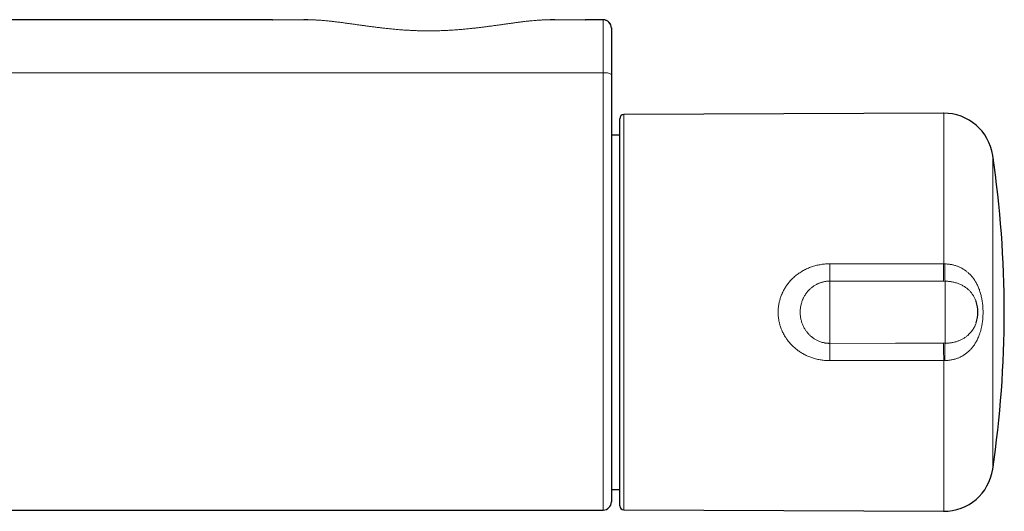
# Model space of a CAD drawing. Header units: millimetres. Extents: x 8 to 818, y 12 to 393.
# Tile 6 of 15: x 440 to 560, y 176 to 236. Entities that reach past the tile are written whole.
import ezdxf

# ---------------------------------------------------------------- set-up
doc = ezdxf.new("R2010")
doc.units = ezdxf.units.MM

msp = doc.modelspace()

# ---------------------------------------------------------------- linework, layer by layer
at = {"color": 7, "linetype": 'Continuous', "lineweight": 30}
for p, q in [((470.9, 236.03), (358.82, 236.03)), ((470.9, 236.03), (470.93, 236.03)), ((508.87, 236.03), (508.9, 236.03)), ((511.06, 236.03), (508.9, 236.03)), ((513.08, 200.51), (513.08, 224.01)), ((552.42, 224.68), (513.58, 224.51)), ((513.08, 222.02), (512.06, 222.02)), ((556.37, 201.79), (556.37, 201.8)), ((513.08, 177.01), (513.08, 200.51)), ((556.37, 199.22), (556.37, 199.22)), ((512.06, 178.99), (513.08, 178.99)), ((428.42, 176.49), (511.06, 176.49)), ((513.58, 176.51), (552.42, 176.34))]:
    msp.add_line(p, q, dxfattribs=at)
at = {"color": 252, "linetype": 'Continuous', "lineweight": 0}
for p, q in [((511.06, 229.57), (318.66, 229.57)), ((513.58, 224.51), (513.58, 176.51)), ((552.42, 206.37), (552.42, 224.68)), ((558.38, 219.56), (558.38, 181.46)), ((538.6, 206.39), (552.42, 206.37)), ((552.42, 206.37), (552.54, 206.37)), ((538.58, 204.29), (538.58, 196.73)), ((552.58, 204.27), (552.4, 204.27)), ((552.58, 204.27), (552.58, 196.74)), ((552.4, 196.74), (552.58, 196.74)), ((552.42, 194.65), (538.6, 194.63)), ((552.54, 194.64), (552.42, 194.65)), ((552.42, 176.34), (552.42, 194.65))]:
    msp.add_line(p, q, dxfattribs=at)
at = {"color": 252, "linetype": 'Continuous', "lineweight": 0, "flags": 128}
for points in [[(474.71, 236.02), (474.54, 236.02), (474.35, 236.02), (474.14, 236.02), (473.95, 236.02), (473.76, 236.02), (473.55, 236.02), (473.36, 236.02), (473.17, 236.02), (472.99, 236.02), (472.82, 236.02), (472.67, 236.03), (472.54, 236.03), (472.41, 236.03), (472.23, 236.03), (472.05, 236.03), (471.92, 236.03), (471.79, 236.03), (471.67, 236.03), (471.56, 236.03), (471.46, 236.03), (471.35, 236.03), (471.25, 236.03), (471.17, 236.03), (471.1, 236.03), (471.04, 236.03), (470.98, 236.03), (470.95, 236.03), (470.92, 236.03), (470.91, 236.03), (470.9, 236.03), (470.9, 236.03), (470.9, 236.03)], [(552.4, 204.27), (544.4, 204.28), (538.58, 204.29)], [(538.58, 196.73), (546.58, 196.74), (552.4, 196.74)]]:
    msp.add_lwpolyline(points, dxfattribs=at)
at = {"color": 7, "linetype": 'Continuous', "lineweight": 30}
for centre, radius, start, end in [((511.06, 235.03), 1, 359.9997, 90), ((511.06, 235.02), 1, 0.0037, 89.9996), ((513.58, 224.01), 0.5, 90.25, 180), ((552.44, 218.68), 6, 8.4268, 90.25), ((429.78, 200.51), 130, 351.5732, 8.4268), ((552.58, 200.51), 4, 341.2591, 18.7238), ((552.44, 182.34), 6, 269.75, 351.5732), ((511.06, 177.49), 1, 270.0011, 359.9965), ((513.58, 177.01), 0.5, 180, 269.75)]:
    msp.add_arc(centre, radius, start, end, dxfattribs=at)
at = {"color": 252, "linetype": 'Continuous', "lineweight": 0}
for centre, radius, start, end in [((511.31, 228.2), 1.39, 57.3563, 100.3375), ((322.12, 206.69), 216.47, 359.365, 359.9216), ((333.42, 206.69), 218.99, 359.368, 359.9166), ((614.56, 206.69), 62.02, 180.2945, 182.2321), ((322.11, 194.33), 216.49, 0.0784, 0.6349), ((330.9, 194.31), 221.52, 0.0865, 0.6289), ((614.56, 194.33), 62.02, 177.7679, 179.7055)]:
    msp.add_arc(centre, radius, start, end, dxfattribs=at)
at = {"color": 7, "linetype": 'Continuous', "lineweight": 30}
for points, knots in [([(470.9, 236.03), (470.9, 236.03), (470.9, 236.03), (470.91, 236.03), (470.92, 236.03), (470.93, 236.03), (470.93, 236.03)], [0, 0, 0, 0, 0.0000664, 0.4649769, 0.9300579, 1, 1, 1, 1]), ([(475.19, 236.02), (475.14, 236.02), (475.05, 236.02), (474.9, 236.02), (474.79, 236.02), (474.72, 236.02), (474.71, 236.02)], [0, 0, 0, 0, 0.255352, 0.518572, 0.955212, 1, 1, 1, 1]), ([(505.19, 236.02), (505.16, 236.02), (505.05, 236.02), (504.88, 236.02), (504.72, 236.02), (504.65, 236.02), (504.62, 236.02)], [0, 0, 0, 0, 0.1578414, 0.6399614, 0.8909157, 1, 1, 1, 1]), ([(511.06, 236.02), (511.06, 236.02), (511.06, 236.02), (511.06, 236.02), (511.06, 236.02), (511.06, 236.02)], [0, 0, 0, 0, 0.240593, 0.959113, 1, 1, 1, 1]), ([(512.06, 235.03), (512.06, 235.03), (512.06, 235.03), (512.06, 235.03), (512.06, 235.03), (512.06, 235.02)], [0, 0, 0, 0, 0.427847, 0.855694, 1, 1, 1, 1]), ([(512.06, 235.02), (512.06, 235.02), (512.06, 235.02), (512.06, 235.02), (512.06, 235), (512.06, 234.99), (512.06, 234.96), (512.06, 234.93), (512.06, 234.89), (512.06, 234.85), (512.06, 234.79), (512.06, 234.73), (512.06, 234.64), (512.06, 234.54), (512.06, 234.43), (512.06, 234.32), (512.06, 234.2), (512.06, 234.09), (512.06, 233.96), (512.06, 233.83), (512.06, 233.69), (512.06, 233.52), (512.06, 233.33), (512.06, 233.14), (512.06, 232.95), (512.06, 232.76), (512.06, 232.58), (512.06, 232.4), (512.06, 232.21), (512.06, 232), (512.06, 231.77), (512.06, 231.52), (512.06, 231.26), (512.06, 231.02), (512.06, 230.78), (512.06, 230.56), (512.06, 230.33), (512.06, 230.1), (512.06, 229.87), (512.06, 229.62), (512.06, 229.46), (512.06, 229.37)], [0, 0, 0, 0, 0.00371, 0.049137, 0.071989, 0.094851, 0.117709, 0.140554, 0.163788, 0.187034, 0.21028, 0.233513, 0.262834, 0.29218, 0.321526, 0.350847, 0.374979, 0.399133, 0.423294, 0.447447, 0.471579, 0.500899, 0.530245, 0.559591, 0.588911, 0.613043, 0.637195, 0.661355, 0.685507, 0.709638, 0.739011, 0.76841, 0.797809, 0.827183, 0.851364, 0.875567, 0.899777, 0.923979, 0.94816, 0.97408, 1, 1, 1, 1]), ([(512.06, 229.37), (512.06, 228.94), (512.06, 228.08), (512.06, 226.8), (512.06, 225.51), (512.06, 224.21), (512.06, 222.92), (512.06, 221.62), (512.06, 220.32), (512.06, 218.99), (512.06, 217.63), (512.06, 216.25), (512.06, 214.86), (512.06, 213.47), (512.06, 212.07), (512.06, 210.67), (512.06, 209.27), (512.06, 207.95), (512.06, 206.71), (512.06, 205.55), (512.06, 204.38), (512.06, 203.42), (512.06, 202.67), (512.06, 202.12), (512.06, 201.62), (512.06, 201.17), (512.06, 200.75), (512.06, 200.34), (512.06, 199.92), (512.06, 199.48), (512.06, 199.02), (512.06, 198.57), (512.06, 198.12), (512.06, 197.7), (512.06, 197.28), (512.06, 196.86), (512.06, 196.45), (512.06, 196.03), (512.06, 195.62), (512.06, 195.21), (512.06, 194.77), (512.06, 194.32), (512.06, 193.84), (512.06, 193.37), (512.06, 192.9), (512.06, 192.44), (512.06, 191.99), (512.06, 191.56), (512.06, 191.15), (512.06, 190.74), (512.06, 190.33), (512.06, 189.93), (512.06, 189.52), (512.06, 189.11), (512.06, 188.7), (512.06, 188.28), (512.06, 187.88), (512.06, 187.48), (512.06, 187.08), (512.06, 186.68), (512.06, 186.28), (512.06, 185.88), (512.06, 185.5), (512.06, 185.12), (512.06, 184.74), (512.06, 184.37), (512.06, 184.01), (512.06, 183.65), (512.06, 183.3), (512.06, 182.96), (512.06, 182.66), (512.06, 182.38), (512.06, 182.13), (512.06, 181.89), (512.06, 181.65), (512.06, 181.4), (512.06, 181.15), (512.06, 180.92), (512.06, 180.68), (512.06, 180.46), (512.06, 180.24), (512.06, 180.03), (512.06, 179.82), (512.06, 179.6), (512.06, 179.39), (512.06, 179.19), (512.06, 179), (512.06, 178.82), (512.06, 178.65), (512.06, 178.5), (512.06, 178.35), (512.06, 178.23), (512.06, 178.11), (512.06, 178), (512.06, 177.91), (512.06, 177.82), (512.06, 177.74), (512.06, 177.68), (512.06, 177.62), (512.06, 177.57), (512.06, 177.54), (512.06, 177.51), (512.06, 177.5), (512.06, 177.49), (512.06, 177.49), (512.06, 177.49)], [0, 0, 0, 0, 0.02009, 0.04018, 0.060273, 0.080366, 0.100527, 0.120688, 0.140852, 0.161016, 0.182455, 0.203894, 0.225338, 0.246781, 0.268318, 0.289855, 0.311396, 0.332938, 0.350834, 0.368731, 0.38663, 0.404529, 0.412912, 0.421295, 0.429679, 0.435976, 0.442275, 0.448574, 0.454872, 0.461852, 0.468832, 0.475823, 0.482814, 0.489253, 0.495693, 0.50214, 0.508588, 0.515061, 0.521535, 0.528017, 0.534499, 0.542059, 0.54962, 0.557181, 0.564773, 0.572366, 0.579958, 0.586842, 0.593727, 0.600611, 0.607519, 0.614428, 0.621336, 0.628703, 0.636071, 0.643438, 0.650834, 0.658231, 0.665627, 0.673341, 0.681056, 0.68877, 0.696517, 0.704265, 0.712013, 0.719923, 0.727835, 0.735746, 0.743694, 0.751642, 0.75959, 0.765809, 0.772029, 0.778256, 0.784483, 0.791351, 0.798219, 0.805097, 0.811975, 0.818885, 0.825794, 0.832714, 0.839634, 0.847542, 0.855452, 0.863362, 0.87127, 0.879244, 0.88722, 0.895196, 0.903169, 0.910532, 0.917894, 0.925269, 0.932645, 0.940039, 0.947434, 0.954841, 0.962249, 0.969695, 0.977142, 0.984602, 0.992062, 0.999543, 1, 1, 1, 1])]:
    msp.add_open_spline(points, degree=3, knots=knots, dxfattribs=at)
at = {"color": 252, "linetype": 'Continuous', "lineweight": 0}
for points, knots in [([(504.62, 236.02), (504.6, 236.02), (504.52, 236.02), (504.38, 236.02), (504.21, 236.01), (504.03, 236.01), (503.85, 236.01), (503.67, 236), (503.45, 235.99), (503.2, 235.97), (502.92, 235.95), (502.59, 235.93), (502.22, 235.89), (501.81, 235.85), (501.39, 235.8), (500.97, 235.75), (500.54, 235.69), (500.12, 235.63), (499.7, 235.58), (499.29, 235.52), (498.87, 235.46), (498.45, 235.4), (498.03, 235.34), (497.6, 235.28), (497.18, 235.23), (496.75, 235.17), (496.31, 235.12), (495.87, 235.06), (495.43, 235.01), (494.95, 234.96), (494.45, 234.91), (493.92, 234.86), (493.39, 234.82), (492.85, 234.78), (492.31, 234.74), (491.77, 234.72), (491.24, 234.7), (490.73, 234.69), (490.25, 234.68), (489.81, 234.68), (489.36, 234.68), (488.91, 234.69), (488.44, 234.7), (487.93, 234.72), (487.39, 234.75), (486.85, 234.78), (486.31, 234.82), (485.77, 234.87), (485.23, 234.92), (484.69, 234.98), (484.16, 235.04), (483.63, 235.1), (483.13, 235.16), (482.66, 235.22), (482.23, 235.28), (481.81, 235.34), (481.38, 235.4), (480.96, 235.46), (480.54, 235.52), (480.12, 235.57), (479.71, 235.63), (479.29, 235.69), (478.88, 235.74), (478.46, 235.79), (478.1, 235.84), (477.78, 235.87), (477.5, 235.9), (477.22, 235.93), (476.95, 235.95), (476.67, 235.97), (476.42, 235.98), (476.2, 236), (476, 236), (475.81, 236.01), (475.63, 236.01), (475.47, 236.02), (475.33, 236.02), (475.23, 236.02), (475.19, 236.02), (475.19, 236.02)], [0, 0, 0, 0, 0.004106, 0.011366, 0.018618, 0.025851, 0.03309, 0.040329, 0.047564, 0.058121, 0.06868, 0.079238, 0.094173, 0.109116, 0.124065, 0.139014, 0.153958, 0.168894, 0.182967, 0.197042, 0.211117, 0.22519, 0.239313, 0.253437, 0.26746, 0.281484, 0.295864, 0.310246, 0.324629, 0.339009, 0.356012, 0.37302, 0.390027, 0.40703, 0.424117, 0.441204, 0.458131, 0.475058, 0.4891, 0.503146, 0.517193, 0.531238, 0.54528, 0.562378, 0.579483, 0.59659, 0.613695, 0.630793, 0.648101, 0.665414, 0.68273, 0.700043, 0.717351, 0.731538, 0.745728, 0.759918, 0.774105, 0.788341, 0.802577, 0.816719, 0.830861, 0.845384, 0.859911, 0.874438, 0.88896, 0.899089, 0.909219, 0.919348, 0.929478, 0.939609, 0.949738, 0.957473, 0.965213, 0.972952, 0.980685, 0.987052, 0.993427, 0.999802, 1, 1, 1, 1]), ([(508.9, 236.03), (508.9, 236.03), (508.9, 236.03), (508.89, 236.03), (508.87, 236.03), (508.84, 236.03), (508.81, 236.03), (508.77, 236.03), (508.72, 236.03), (508.67, 236.03), (508.61, 236.03), (508.55, 236.03), (508.47, 236.03), (508.38, 236.03), (508.27, 236.03), (508.15, 236.03), (508.02, 236.03), (507.89, 236.03), (507.74, 236.03), (507.59, 236.03), (507.44, 236.03), (507.27, 236.03), (507.1, 236.03), (506.94, 236.02), (506.78, 236.02), (506.62, 236.02), (506.45, 236.02), (506.27, 236.02), (506.08, 236.02), (505.86, 236.02), (505.61, 236.02), (505.39, 236.02), (505.25, 236.02), (505.19, 236.02)], [0, 0, 0, 0, 0.034273, 0.068559, 0.102849, 0.137135, 0.171408, 0.200197, 0.228988, 0.257777, 0.286123, 0.314471, 0.342817, 0.378856, 0.41491, 0.450968, 0.487021, 0.52306, 0.557474, 0.5919, 0.62633, 0.660756, 0.695169, 0.724074, 0.752982, 0.781886, 0.81035, 0.838817, 0.867281, 0.903409, 0.93955, 0.975692, 1, 1, 1, 1]), ([(511.06, 236.02), (511.06, 236.02), (511.06, 236.02), (511.06, 236.03), (511.06, 236.03), (511.06, 236.03), (511.06, 236.03)], [0, 0, 0, 0, 0.056596, 0.262147, 0.631073, 1, 1, 1, 1]), ([(511.06, 229.57), (511.06, 229.57), (511.06, 229.66), (511.06, 229.86), (511.06, 230.1), (511.06, 230.3), (511.06, 230.47), (511.06, 230.66), (511.06, 230.87), (511.06, 231.07), (511.06, 231.28), (511.06, 231.49), (511.06, 231.69), (511.06, 231.89), (511.06, 232.1), (511.06, 232.28), (511.06, 232.44), (511.06, 232.62), (511.06, 232.81), (511.06, 233.02), (511.06, 233.21), (511.06, 233.37), (511.06, 233.54), (511.06, 233.71), (511.06, 233.88), (511.06, 234.05), (511.06, 234.2), (511.06, 234.36), (511.06, 234.51), (511.06, 234.66), (511.06, 234.8), (511.06, 234.94), (511.06, 235.07), (511.06, 235.19), (511.06, 235.3), (511.06, 235.4), (511.06, 235.49), (511.06, 235.57), (511.06, 235.64), (511.06, 235.7), (511.06, 235.77), (511.06, 235.84), (511.06, 235.9), (511.06, 235.94), (511.06, 235.98), (511.06, 236), (511.06, 236.01), (511.06, 236.02), (511.06, 236.02), (511.06, 236.02)], [0, 0, 0, 0, 0.000005, 0.026029, 0.052089, 0.066422, 0.080754, 0.100141, 0.119531, 0.138918, 0.158894, 0.178873, 0.198849, 0.219376, 0.239906, 0.260433, 0.276011, 0.29159, 0.316277, 0.340964, 0.360553, 0.380145, 0.399733, 0.421447, 0.443165, 0.464878, 0.486766, 0.508658, 0.530545, 0.554021, 0.577504, 0.600981, 0.623926, 0.646878, 0.669823, 0.692078, 0.714338, 0.736593, 0.753078, 0.769562, 0.795997, 0.822449, 0.848902, 0.875335, 0.900805, 0.926289, 0.951782, 0.977264, 1, 1, 1, 1]), ([(511.06, 176.49), (511.06, 176.49), (511.06, 176.49), (511.06, 176.5), (511.06, 176.51), (511.06, 176.53), (511.06, 176.56), (511.06, 176.59), (511.06, 176.63), (511.06, 176.68), (511.06, 176.75), (511.06, 176.82), (511.06, 176.91), (511.06, 177.01), (511.06, 177.13), (511.06, 177.25), (511.06, 177.39), (511.06, 177.53), (511.06, 177.67), (511.06, 177.83), (511.06, 177.99), (511.06, 178.15), (511.06, 178.31), (511.06, 178.47), (511.06, 178.65), (511.06, 178.83), (511.06, 179.01), (511.06, 179.21), (511.06, 179.41), (511.06, 179.63), (511.06, 179.86), (511.06, 180.09), (511.06, 180.33), (511.06, 180.58), (511.06, 180.84), (511.06, 181.12), (511.06, 181.41), (511.06, 181.71), (511.06, 182), (511.06, 182.29), (511.06, 182.57), (511.06, 182.86), (511.06, 183.15), (511.06, 183.45), (511.06, 183.75), (511.06, 184.06), (511.06, 184.38), (511.06, 184.71), (511.06, 185.06), (511.06, 185.41), (511.06, 185.77), (511.06, 186.13), (511.06, 186.49), (511.06, 186.86), (511.06, 187.22), (511.06, 187.59), (511.06, 187.96), (511.06, 188.33), (511.06, 188.7), (511.06, 189.07), (511.06, 189.42), (511.06, 189.78), (511.06, 190.15), (511.06, 190.51), (511.06, 190.91), (511.06, 191.33), (511.06, 191.77), (511.06, 192.23), (511.06, 192.68), (511.06, 193.14), (511.06, 193.61), (511.06, 194.08), (511.06, 194.54), (511.06, 194.99), (511.06, 195.44), (511.06, 195.89), (511.06, 196.35), (511.06, 196.8), (511.06, 197.26), (511.06, 197.72), (511.06, 198.18), (511.06, 198.65), (511.06, 199.13), (511.06, 199.63), (511.06, 200.15), (511.06, 200.67), (511.06, 201.13), (511.06, 201.54), (511.06, 201.89), (511.06, 202.47), (511.06, 203.35), (511.06, 204.53), (511.06, 205.77), (511.06, 207.01), (511.06, 208.2), (511.06, 209.32), (511.06, 210.4), (511.06, 211.47), (511.06, 212.54), (511.06, 213.61), (511.06, 214.68), (511.06, 215.74), (511.06, 216.81), (511.06, 217.88), (511.06, 218.95), (511.06, 220.01), (511.06, 221.08), (511.06, 222.14), (511.06, 223.21), (511.06, 224.27), (511.06, 225.33), (511.06, 226.39), (511.06, 227.45), (511.06, 228.51), (511.06, 229.22), (511.06, 229.57)], [0, 0, 0, 0, 0.002019, 0.00813, 0.01424, 0.020511, 0.026784, 0.033055, 0.039344, 0.045633, 0.051922, 0.059645, 0.067369, 0.075092, 0.082847, 0.090602, 0.098357, 0.105676, 0.112994, 0.120325, 0.127656, 0.133997, 0.140337, 0.146686, 0.153034, 0.159407, 0.16578, 0.172161, 0.178543, 0.185264, 0.191986, 0.198708, 0.205451, 0.212194, 0.218937, 0.226208, 0.233479, 0.240763, 0.248046, 0.254381, 0.260717, 0.267053, 0.273388, 0.279755, 0.286124, 0.292492, 0.298859, 0.305654, 0.312449, 0.319244, 0.326061, 0.332879, 0.339696, 0.346216, 0.352738, 0.359258, 0.365798, 0.372339, 0.378879, 0.384896, 0.390913, 0.39693, 0.402962, 0.408994, 0.415026, 0.422232, 0.429439, 0.436657, 0.443875, 0.451129, 0.458383, 0.465649, 0.472915, 0.479782, 0.48665, 0.49352, 0.500388, 0.507255, 0.514185, 0.521117, 0.52805, 0.534982, 0.541912, 0.549666, 0.557421, 0.565191, 0.57296, 0.578162, 0.583364, 0.588566, 0.604178, 0.622772, 0.641367, 0.659965, 0.678562, 0.694614, 0.710667, 0.726725, 0.742783, 0.758843, 0.774902, 0.790972, 0.807042, 0.823113, 0.839184, 0.855263, 0.871341, 0.887421, 0.903501, 0.919582, 0.935664, 0.951748, 0.967831, 0.983915, 1, 1, 1, 1]), ([(538.6, 194.63), (538.53, 194.63), (538.4, 194.63), (538.17, 194.64), (537.93, 194.66), (537.66, 194.69), (537.4, 194.73), (537.13, 194.78), (536.87, 194.85), (536.62, 194.92), (536.38, 195), (536.15, 195.08), (535.92, 195.17), (535.7, 195.27), (535.48, 195.39), (535.27, 195.5), (535.06, 195.63), (534.85, 195.77), (534.66, 195.91), (534.47, 196.06), (534.28, 196.21), (534.1, 196.37), (533.93, 196.54), (533.77, 196.72), (533.61, 196.91), (533.47, 197.09), (533.34, 197.26), (533.22, 197.44), (533.09, 197.64), (532.97, 197.87), (532.85, 198.11), (532.74, 198.35), (532.64, 198.6), (532.57, 198.83), (532.51, 199.04), (532.46, 199.24), (532.41, 199.43), (532.38, 199.63), (532.35, 199.83), (532.33, 200.03), (532.32, 200.24), (532.31, 200.44), (532.31, 200.64), (532.32, 200.84), (532.33, 201.02), (532.35, 201.21), (532.39, 201.42), (532.43, 201.65), (532.48, 201.87), (532.54, 202.09), (532.61, 202.31), (532.68, 202.51), (532.75, 202.68), (532.83, 202.86), (532.92, 203.05), (533.03, 203.26), (533.15, 203.46), (533.27, 203.66), (533.41, 203.85), (533.55, 204.03), (533.7, 204.22), (533.86, 204.39), (534.03, 204.57), (534.21, 204.74), (534.41, 204.92), (534.62, 205.08), (534.84, 205.24), (535.06, 205.39), (535.29, 205.53), (535.53, 205.66), (535.77, 205.77), (536.01, 205.88), (536.26, 205.98), (536.5, 206.06), (536.75, 206.14), (537.01, 206.21), (537.27, 206.26), (537.53, 206.31), (537.79, 206.35), (538.06, 206.37), (538.33, 206.39), (538.51, 206.39), (538.6, 206.39)], [0, 0, 0, 0, 0.010423, 0.020846, 0.034816, 0.048792, 0.062762, 0.076834, 0.090912, 0.104983, 0.117692, 0.130401, 0.143216, 0.156041, 0.168865, 0.18168, 0.194617, 0.207553, 0.220114, 0.232675, 0.245348, 0.258032, 0.270715, 0.283389, 0.296193, 0.308996, 0.31924, 0.329483, 0.343231, 0.356985, 0.370732, 0.38461, 0.398496, 0.412374, 0.422802, 0.43323, 0.443736, 0.454249, 0.464762, 0.475268, 0.485887, 0.496513, 0.50714, 0.517759, 0.526767, 0.535776, 0.547775, 0.559779, 0.571778, 0.583705, 0.595637, 0.607564, 0.616499, 0.625433, 0.63762, 0.649811, 0.661998, 0.674276, 0.686559, 0.698837, 0.711205, 0.723578, 0.735946, 0.749872, 0.763798, 0.777785, 0.791771, 0.805822, 0.819872, 0.833981, 0.848091, 0.861761, 0.87543, 0.889152, 0.902874, 0.916651, 0.930429, 0.944258, 0.958087, 0.972047, 0.986006, 1, 1, 1, 1]), ([(552.54, 206.37), (552.6, 206.37), (552.73, 206.37), (552.92, 206.36), (553.11, 206.34), (553.3, 206.31), (553.48, 206.28), (553.67, 206.23), (553.86, 206.18), (554.03, 206.12), (554.19, 206.06), (554.33, 206), (554.47, 205.93), (554.61, 205.86), (554.74, 205.79), (554.87, 205.7), (555, 205.62), (555.13, 205.53), (555.25, 205.43), (555.39, 205.32), (555.53, 205.19), (555.67, 205.04), (555.81, 204.89), (555.95, 204.73), (556.07, 204.56), (556.19, 204.38), (556.3, 204.2), (556.41, 204.01), (556.52, 203.81), (556.62, 203.59), (556.71, 203.37), (556.79, 203.14), (556.86, 202.91), (556.93, 202.68), (556.99, 202.44), (557.04, 202.19), (557.09, 201.93), (557.13, 201.67), (557.16, 201.39), (557.18, 201.12), (557.19, 200.85), (557.2, 200.57), (557.2, 200.29), (557.19, 200.02), (557.17, 199.74), (557.14, 199.47), (557.11, 199.2), (557.07, 198.96), (557.02, 198.74), (556.98, 198.56), (556.94, 198.37), (556.89, 198.19), (556.83, 198.01), (556.77, 197.83), (556.71, 197.65), (556.63, 197.46), (556.53, 197.24), (556.44, 197.05), (556.35, 196.9), (556.29, 196.79), (556.22, 196.68), (556.15, 196.57), (556.08, 196.46), (556, 196.36), (555.92, 196.26), (555.84, 196.16), (555.75, 196.06), (555.66, 195.96), (555.57, 195.87), (555.48, 195.78), (555.38, 195.69), (555.28, 195.6), (555.17, 195.52), (555.07, 195.44), (554.96, 195.36), (554.84, 195.29), (554.73, 195.22), (554.59, 195.15), (554.44, 195.07), (554.26, 194.99), (554.08, 194.91), (553.9, 194.85), (553.71, 194.79), (553.52, 194.75), (553.32, 194.71), (553.14, 194.68), (552.98, 194.66), (552.83, 194.65), (552.68, 194.64), (552.59, 194.64), (552.54, 194.64)], [0, 0, 0, 0, 0.01105, 0.022126, 0.033296, 0.044465, 0.055744, 0.067022, 0.078396, 0.089797, 0.099005, 0.108227, 0.117498, 0.126768, 0.136091, 0.145415, 0.154791, 0.164166, 0.173591, 0.183016, 0.195696, 0.208404, 0.221138, 0.233897, 0.24668, 0.259486, 0.272315, 0.285164, 0.299489, 0.31384, 0.328216, 0.342616, 0.35704, 0.371485, 0.385952, 0.400439, 0.416369, 0.432325, 0.448306, 0.464312, 0.480343, 0.496398, 0.512395, 0.528415, 0.544461, 0.560531, 0.576627, 0.592749, 0.603908, 0.615076, 0.626278, 0.637479, 0.648721, 0.659962, 0.671242, 0.682533, 0.69811, 0.713721, 0.721544, 0.729368, 0.73721, 0.745053, 0.752915, 0.760778, 0.76866, 0.776547, 0.784518, 0.792495, 0.800495, 0.808494, 0.816522, 0.824549, 0.832606, 0.840662, 0.84875, 0.856839, 0.864956, 0.873082, 0.884504, 0.895951, 0.907491, 0.919031, 0.930684, 0.942337, 0.954096, 0.965885, 0.97439, 0.982894, 0.991447, 1, 1, 1, 1]), ([(538.58, 204.29), (538.54, 204.29), (538.47, 204.29), (538.35, 204.28), (538.24, 204.27), (538.11, 204.26), (537.96, 204.23), (537.8, 204.2), (537.65, 204.16), (537.49, 204.11), (537.34, 204.06), (537.2, 204), (537.08, 203.95), (536.95, 203.88), (536.81, 203.8), (536.66, 203.71), (536.51, 203.6), (536.36, 203.49), (536.23, 203.37), (536.09, 203.25), (535.96, 203.11), (535.83, 202.95), (535.7, 202.78), (535.58, 202.6), (535.48, 202.43), (535.4, 202.28), (535.34, 202.14), (535.27, 201.99), (535.2, 201.81), (535.14, 201.6), (535.09, 201.39), (535.04, 201.17), (535.01, 200.95), (535, 200.73), (534.99, 200.51), (535, 200.3), (535.01, 200.09), (535.04, 199.87), (535.08, 199.66), (535.13, 199.45), (535.19, 199.24), (535.26, 199.05), (535.35, 198.86), (535.44, 198.67), (535.54, 198.49), (535.64, 198.33), (535.74, 198.19), (535.83, 198.07), (535.93, 197.95), (536.04, 197.83), (536.15, 197.72), (536.25, 197.62), (536.35, 197.54), (536.46, 197.45), (536.59, 197.35), (536.75, 197.24), (536.92, 197.15), (537.09, 197.06), (537.27, 196.98), (537.44, 196.92), (537.59, 196.87), (537.74, 196.83), (537.89, 196.8), (538.04, 196.77), (538.2, 196.75), (538.34, 196.74), (538.47, 196.73), (538.54, 196.73), (538.58, 196.73)], [0, 0, 0, 0, 0.0098632, 0.0197264, 0.0296364, 0.0395463, 0.0534814, 0.0674247, 0.08136, 0.095352, 0.1093521, 0.1233443, 0.1338795, 0.1444148, 0.1600527, 0.1757532, 0.1914538, 0.2072363, 0.223019, 0.2388822, 0.2547455, 0.2732566, 0.2917679, 0.3106115, 0.3294553, 0.3422427, 0.355035, 0.3678226, 0.3863852, 0.4049478, 0.4238368, 0.4427259, 0.4619491, 0.4811724, 0.4994294, 0.5176863, 0.5362589, 0.5548315, 0.5737285, 0.5926255, 0.6105895, 0.628515, 0.6464404, 0.6642345, 0.6820285, 0.699782, 0.7133053, 0.7268346, 0.7403578, 0.7539059, 0.7674601, 0.781008, 0.7911953, 0.8013825, 0.8177903, 0.8342738, 0.8507571, 0.8673492, 0.8839412, 0.9006161, 0.9138315, 0.9270535, 0.9402686, 0.9535253, 0.9667888, 0.9800454, 0.9900227, 1, 1, 1, 1]), ([(556.37, 201.8), (556.36, 201.83), (556.32, 201.93), (556.26, 202.08), (556.18, 202.25), (556.1, 202.41), (556, 202.56), (555.9, 202.71), (555.8, 202.85), (555.68, 202.99), (555.56, 203.12), (555.43, 203.24), (555.3, 203.36), (555.16, 203.47), (555.01, 203.58), (554.84, 203.68), (554.66, 203.79), (554.47, 203.88), (554.28, 203.96), (554.08, 204.04), (553.87, 204.1), (553.66, 204.15), (553.45, 204.2), (553.24, 204.23), (553.02, 204.26), (552.8, 204.27), (552.66, 204.27), (552.58, 204.27)], [0, 0, 0, 0, 0.025165, 0.063192, 0.101328, 0.13957, 0.177914, 0.216356, 0.253743, 0.291216, 0.328774, 0.366419, 0.404149, 0.441965, 0.479868, 0.522869, 0.565998, 0.609258, 0.652651, 0.69618, 0.739847, 0.782862, 0.826012, 0.869299, 0.912725, 0.956292, 1, 1, 1, 1]), ([(552.58, 196.74), (552.62, 196.74), (552.71, 196.74), (552.83, 196.75), (552.96, 196.75), (553.1, 196.77), (553.27, 196.79), (553.46, 196.82), (553.64, 196.86), (553.83, 196.9), (554.01, 196.96), (554.19, 197.02), (554.36, 197.09), (554.52, 197.16), (554.68, 197.24), (554.84, 197.33), (554.99, 197.43), (555.14, 197.53), (555.28, 197.64), (555.4, 197.74), (555.49, 197.83), (555.57, 197.91), (555.65, 197.99), (555.72, 198.07), (555.79, 198.15), (555.86, 198.24), (555.92, 198.33), (555.98, 198.42), (556.04, 198.52), (556.1, 198.61), (556.16, 198.72), (556.21, 198.83), (556.26, 198.94), (556.31, 199.05), (556.34, 199.14), (556.36, 199.2), (556.37, 199.22)], [0, 0, 0, 0, 0.024774, 0.049549, 0.074428, 0.099308, 0.137035, 0.174855, 0.212766, 0.250771, 0.288867, 0.327057, 0.365339, 0.402506, 0.439758, 0.477093, 0.514513, 0.552018, 0.589608, 0.627282, 0.650504, 0.673745, 0.697057, 0.72037, 0.743765, 0.76716, 0.790641, 0.814122, 0.837693, 0.861263, 0.88653, 0.911827, 0.937233, 0.962639, 0.988179, 1, 1, 1, 1])]:
    msp.add_open_spline(points, degree=3, knots=knots, dxfattribs=at)

doc.saveas('drawing.dxf')
